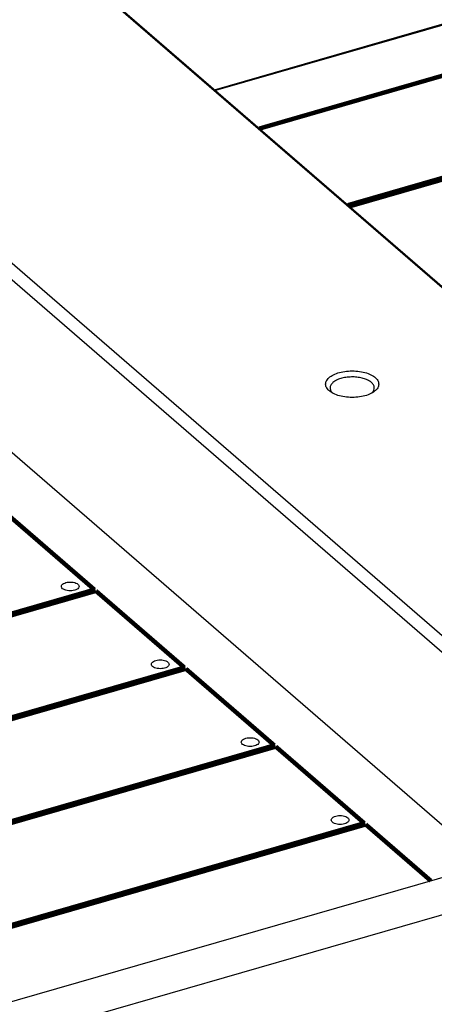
# Model space of a CAD drawing. Header units: inches. Extents: x -28 to 813, y -36 to 558.
# Tile 59 of 93: x 386 to 409, y 406 to 461. Entities that reach past the tile are written whole.
import ezdxf

# ---------------------------------------------------------------- set-up
doc = ezdxf.new("R2010")
doc.units = ezdxf.units.IN
doc.layers.add('1', color=7, linetype='Continuous')
doc.dimstyles.get("Standard").update_dxf_attribs({"dimtxt": 0.18, "dimasz": 0.18, "dimexe": 0.18, "dimexo": 0.0625, "dimgap": 0.09, "dimtad": 0, "dimtih": 1, "dimtoh": 1, "dimdec": 4, "dimzin": 0, "dimdsep": 46, "dimtxsty": 'Standard', "dimcen": 0.09, "dimadec": 0, "dimazin": 0, "dimtfac": 1, "dimtdec": 4, "dimtofl": 0, "dimtmove": 0, "dimatfit": 3, "dimfxl": 1, "dimtolj": 1, "dimtzin": 0, "dimarcsym": 0})

# ---------------------------------------------------------------- blocks, each defined once
blk = doc.blocks.new('N2605-96570_pcb__1', base_point=(77.77, 195.798))
at = {"color": 3, "linetype": 'Continuous', "const_width": 0.25}
for points in [[(399.202, 455.175), (433.446, 465.061)], [(438.446, 460.73), (404.202, 450.845)], [(404.282, 450.776), (438.526, 460.661)], [(384.894, 433.447), (389.894, 429.117)], [(389.894, 429.117), (355.651, 419.232)], [(355.731, 419.163), (389.974, 429.048)], [(389.974, 429.048), (394.974, 424.718)], [(394.974, 424.718), (360.731, 414.833)], [(360.811, 414.763), (395.054, 424.648)], [(395.054, 424.648), (400.054, 420.318)], [(400.054, 420.318), (365.811, 410.433)], [(365.891, 410.364), (400.134, 420.249)], [(400.134, 420.249), (405.134, 415.919)], [(405.134, 415.919), (370.891, 406.034)], [(370.971, 405.964), (405.214, 415.85)], [(405.214, 415.85), (408.894, 412.663)]]:
    blk.add_lwpolyline(points, dxfattribs=at)
at = {"color": 3, "linetype": 'Continuous'}
for points in [[(388.028, 429.3), (388.036, 429.27), (388.052, 429.202), (388.153, 429.129), (388.283, 429.077), (388.444, 429.049), (388.613, 429.049), (388.773, 429.077), (388.905, 429.129), (389, 429.202), (389.041, 429.3), (389, 429.399), (388.905, 429.471), (388.773, 429.524), (388.613, 429.551), (388.444, 429.551), (388.283, 429.524), (388.153, 429.471), (388.052, 429.399), (388.036, 429.33), (388.028, 429.3)], [(393.108, 424.901), (393.116, 424.871), (393.132, 424.802), (393.233, 424.73), (393.363, 424.677), (393.524, 424.649), (393.693, 424.649), (393.853, 424.677), (393.985, 424.73), (394.08, 424.802), (394.121, 424.901), (394.08, 424.999), (393.985, 425.072), (393.853, 425.124), (393.693, 425.152), (393.524, 425.152), (393.363, 425.124), (393.233, 425.072), (393.132, 424.999), (393.116, 424.931), (393.108, 424.901)], [(398.188, 420.501), (398.196, 420.471), (398.212, 420.403), (398.313, 420.33), (398.443, 420.278), (398.604, 420.25), (398.773, 420.25), (398.933, 420.278), (399.065, 420.33), (399.16, 420.403), (399.201, 420.501), (399.16, 420.6), (399.065, 420.672), (398.933, 420.725), (398.773, 420.753), (398.604, 420.753), (398.443, 420.725), (398.313, 420.672), (398.212, 420.6), (398.196, 420.532), (398.188, 420.501)], [(403.268, 416.102), (403.276, 416.072), (403.292, 416.003), (403.393, 415.931), (403.523, 415.878), (403.684, 415.851), (403.853, 415.851), (404.013, 415.878), (404.145, 415.931), (404.24, 416.003), (404.281, 416.102), (404.24, 416.201), (404.145, 416.273), (404.013, 416.326), (403.853, 416.353), (403.684, 416.353), (403.523, 416.326), (403.393, 416.273), (403.292, 416.201), (403.276, 416.132), (403.268, 416.102)]]:
    blk.add_open_spline(points, degree=3, knots=[0, 0, 0, 0, 0.090666, 0.205523, 0.349779, 0.515635, 0.689283, 0.855139, 0.999394, 1.114251, 1.204917, 1.295583, 1.410441, 1.554696, 1.720552, 1.8942, 2.060056, 2.204311, 2.319168, 2.409834, 2.409834, 2.409834, 2.409834], dxfattribs=at)
blk = doc.blocks.new('N2605-24170', base_point=(42.656, 167.422))
at = {"color": 7, "linetype": 'Continuous'}
for p, q in [((396.665, 457.373), (430.663, 467.187)), ((430.538, 467.079), (396.727, 457.319)), ((436.134, 423.124), (389.794, 463.256)), ((436.567, 422.816), (390.227, 462.948)), ((419.108, 418.209), (372.768, 458.341)), ((418.675, 417.651), (372.335, 457.783)), ((372.335, 448.04), (412.113, 413.592)), ((403.342, 440.228), (403.322, 440.249)), ((405.574, 440.241), (405.562, 440.229)), ((390.122, 405.142), (428.227, 416.142)), ((417.461, 415.136), (378.49, 403.886))]:
    blk.add_line(p, q, dxfattribs=at)
for points, knots in [([(405.951, 440.733), (405.938, 440.806), (405.907, 440.968), (405.702, 441.162), (405.422, 441.318), (405.064, 441.428), (404.661, 441.485), (404.242, 441.485), (403.838, 441.428), (403.481, 441.318), (403.198, 441.162), (403.004, 440.968), (402.928, 440.733), (403.004, 440.498), (403.198, 440.303), (403.481, 440.148), (403.838, 440.037), (404.242, 439.98), (404.661, 439.98), (405.064, 440.037), (405.422, 440.148), (405.702, 440.303), (405.907, 440.498), (405.938, 440.659), (405.951, 440.733)], [0, 0, 0, 0, 0.219862, 0.48285, 0.805647, 1.182902, 1.596944, 2.023888, 2.43793, 2.815186, 3.137982, 3.400971, 3.620832, 3.840694, 4.103682, 4.426479, 4.803735, 5.217776, 5.644721, 6.058762, 6.436018, 6.758815, 7.021803, 7.241665, 7.241665, 7.241665, 7.241665]), ([(404.485, 441.141), (404.38, 441.139), (404.173, 441.134), (403.878, 441.078), (403.619, 440.991), (403.41, 440.873), (403.262, 440.731), (403.19, 440.564), (403.211, 440.386), (403.283, 440.296), (403.322, 440.249)], [0, 0, 0, 0, 0.316688, 0.619804, 0.895771, 1.134784, 1.33386, 1.501558, 1.661342, 1.841661, 1.841661, 1.841661, 1.841661]), ([(405.574, 440.241), (405.613, 440.287), (405.686, 440.375), (405.714, 440.547), (405.653, 440.712), (405.517, 440.855), (405.32, 440.974), (405.073, 441.065), (404.789, 441.126), (404.588, 441.136), (404.485, 441.141)], [0, 0, 0, 0, 0.178721, 0.336016, 0.498284, 0.688865, 0.917488, 1.182573, 1.4757, 1.784567, 1.784567, 1.784567, 1.784567])]:
    blk.add_open_spline(points, degree=3, knots=knots, dxfattribs=at)
blk = doc.blocks.new('N2605-64170', base_point=(42.656, 167.422))
blk.add_blockref('N2605-24170', (42.656, 167.422))
blk = doc.blocks.new('N2605-96570__120', base_point=(42.656, 167.422))
for name, p in [('N2605-64170', (42.656, 167.422)), ('N2605-96570_pcb__1', (77.77, 195.798))]:
    blk.add_blockref(name, p)
blk = doc.blocks.new('Gen1', base_point=(419.4, 356.4))
blk.add_blockref('N2605-96570__120', (42.656, 167.422))
at = {"layer": '1', "color": 3, "linetype": 'Continuous', "has_arrowhead": 0}
blk.add_leader([(481.67, 407.56), (375.185, 524.224)], dimstyle='Standard', dxfattribs=at)

msp = doc.modelspace()

# ---------------------------------------------------------------- block references
msp.add_blockref('Gen1', (419.4, 356.4))

doc.saveas('drawing.dxf')
